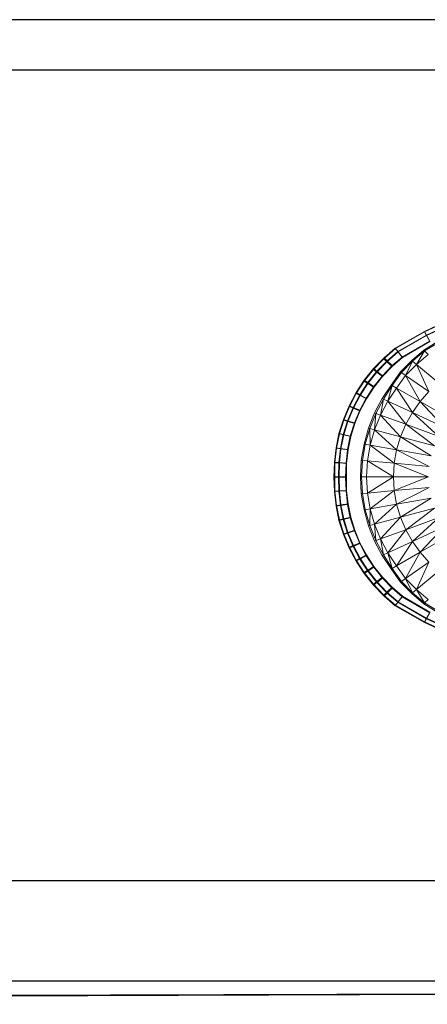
# Model space of a CAD drawing. Header units: metres. Extents: x 391.1 to 427.5, y 12.5 to 28.4.
# Tile 106 of 150: x 406.135 to 406.543, y 25.926 to 26.91. Entities that reach past the tile are written whole.
import ezdxf

# ---------------------------------------------------------------- set-up
doc = ezdxf.new("R2010")
doc.units = ezdxf.units.M
doc.layers.add('01_SUELOS', color=7, linetype='Continuous', lineweight=25, true_color=0x007f00)
for name, color, linetype, lineweight in [('A-DETL-____-MBND', 7, 'Continuous', 18), ('A-WALL-____-MCUT', 7, 'Continuous', 25), ('A-WALL-____-OTLN', 7, 'Continuous', 25)]:
    doc.layers.add(name, color=color, linetype=linetype, lineweight=lineweight)

# ---------------------------------------------------------------- blocks, each defined once
blk = doc.blocks.new('Family - Inodor PA-152140-03_CLI_AIGUA_P0A')
at = {"layer": 'A-DETL-____-MBND', "color": 253, "true_color": 0xaaaaaa}
for p, q in [((0.12055, 0.35938), (0.09041, 0.34544)), ((0.12055, 0.35938), (0.09041, 0.34544)), ((0.09042, 0.34489), (0.12022, 0.35872)), ((0.09042, 0.34489), (0.12022, 0.35872)), ((0.12232, 0.3555), (0.09254, 0.34172)), ((0.12232, 0.3555), (0.09254, 0.34172)), ((0.09255, 0.34118), (0.12198, 0.35484)), ((0.09255, 0.34118), (0.12198, 0.35484)), ((0.09041, 0.34544), (0.06135, 0.32867)), ((0.09041, 0.34544), (0.06135, 0.32867)), ((0.06155, 0.32822), (0.09042, 0.34489)), ((0.06155, 0.32822), (0.09042, 0.34489)), ((0.09041, 0.34544), (0.09254, 0.34172)), ((0.09254, 0.34172), (0.09041, 0.34544)), ((0.09042, 0.34489), (0.09255, 0.34118)), ((0.09255, 0.34118), (0.09042, 0.34489)), ((0.09254, 0.34172), (0.06401, 0.32527)), ((0.09254, 0.34172), (0.06401, 0.32527)), ((0.06423, 0.32483), (0.09255, 0.34118)), ((0.06423, 0.32483), (0.09255, 0.34118)), ((0.09599, 0.33571), (0.06832, 0.31975)), ((0.09599, 0.33571), (0.06832, 0.31975)), ((0.09601, 0.33517), (0.06857, 0.31933)), ((0.09601, 0.33517), (0.06857, 0.31933)), ((0.06857, 0.31933), (0.09601, 0.33517)), ((0.09601, 0.33517), (0.06857, 0.31933)), ((0.08977, 0.32667), (0.10326, 0.33489)), ((0.09254, 0.34172), (0.09599, 0.33571)), ((0.09599, 0.33571), (0.09254, 0.34172)), ((0.09255, 0.34118), (0.09601, 0.33517)), ((0.09601, 0.33517), (0.09255, 0.34118)), ((0.04983, 0.318), (0.06155, 0.32822)), ((0.04983, 0.318), (0.06155, 0.32822)), ((0.06135, 0.32867), (0.05007, 0.31904)), ((0.06135, 0.32867), (0.05007, 0.31904)), ((0.05299, 0.31502), (0.06423, 0.32483)), ((0.05299, 0.31502), (0.06423, 0.32483)), ((0.06401, 0.32527), (0.0532, 0.31603)), ((0.06401, 0.32527), (0.0532, 0.31603)), ((0.06135, 0.32867), (0.06401, 0.32527)), ((0.06401, 0.32527), (0.06135, 0.32867)), ((0.06155, 0.32822), (0.06423, 0.32483)), ((0.06423, 0.32483), (0.06155, 0.32822)), ((0.06401, 0.32527), (0.06832, 0.31975)), ((0.06832, 0.31975), (0.06401, 0.32527)), ((0.06423, 0.32483), (0.06857, 0.31933)), ((0.06857, 0.31933), (0.06423, 0.32483)), ((0.07772, 0.31638), (0.08977, 0.32667)), ((0.0906, 0.32583), (0.07863, 0.31562)), ((0.08242, 0.31244), (0.0906, 0.32583)), ((0.0906, 0.32583), (0.08977, 0.32667)), ((0.10402, 0.33399), (0.0906, 0.32583)), ((0.0941, 0.32233), (0.0906, 0.32583)), ((0.03955, 0.30725), (0.04983, 0.318)), ((0.03955, 0.30725), (0.04983, 0.318)), ((0.05007, 0.31904), (0.03963, 0.30823)), ((0.05007, 0.31904), (0.03963, 0.30823)), ((0.04298, 0.30455), (0.05299, 0.31502)), ((0.04298, 0.30455), (0.05299, 0.31502)), ((0.0532, 0.31603), (0.04304, 0.30551)), ((0.0532, 0.31603), (0.04304, 0.30551)), ((0.04983, 0.318), (0.05299, 0.31502)), ((0.05299, 0.31502), (0.04983, 0.318)), ((0.05007, 0.31904), (0.0532, 0.31603)), ((0.0532, 0.31603), (0.05007, 0.31904)), ((0.05299, 0.31502), (0.05809, 0.31019)), ((0.05809, 0.31019), (0.05299, 0.31502)), ((0.0532, 0.31603), (0.05827, 0.31117)), ((0.05827, 0.31117), (0.0532, 0.31603)), ((0.06857, 0.31933), (0.05809, 0.31019)), ((0.06857, 0.31933), (0.05809, 0.31019)), ((0.05809, 0.31019), (0.06857, 0.31933)), ((0.06857, 0.31933), (0.05809, 0.31019)), ((0.06832, 0.31975), (0.05827, 0.31117)), ((0.06832, 0.31975), (0.05827, 0.31117)), ((0.06652, 0.30494), (0.07772, 0.31638)), ((0.07863, 0.31562), (0.06749, 0.30427)), ((0.07154, 0.30143), (0.07863, 0.31562)), ((0.07863, 0.31562), (0.07772, 0.31638)), ((0.08242, 0.31244), (0.07863, 0.31562)), ((0.0941, 0.32233), (0.08242, 0.31244)), ((0.03963, 0.30823), (0.03028, 0.29658)), ((0.03963, 0.30823), (0.03028, 0.29658)), ((0.03034, 0.29566), (0.03955, 0.30725)), ((0.03034, 0.29566), (0.03955, 0.30725)), ((0.04304, 0.30551), (0.03394, 0.29417)), ((0.04304, 0.30551), (0.03394, 0.29417)), ((0.03955, 0.30725), (0.04298, 0.30455)), ((0.04298, 0.30455), (0.03955, 0.30725)), ((0.03963, 0.30823), (0.04304, 0.30551)), ((0.04304, 0.30551), (0.03963, 0.30823)), ((0.04304, 0.30551), (0.04857, 0.30112)), ((0.04857, 0.30112), (0.04304, 0.30551)), ((0.05809, 0.31019), (0.04853, 0.30018)), ((0.05809, 0.31019), (0.04853, 0.30018)), ((0.04853, 0.30018), (0.05809, 0.31019)), ((0.05809, 0.31019), (0.04853, 0.30018)), ((0.05827, 0.31117), (0.04857, 0.30112)), ((0.05827, 0.31117), (0.04857, 0.30112)), ((0.08242, 0.31244), (0.07154, 0.30143)), ((0.1041, 0.29424), (0.08242, 0.31244)), ((0.08242, 0.31244), (0.09472, 0.2852)), ((0.03028, 0.29658), (0.0221, 0.28418)), ((0.03028, 0.29658), (0.0221, 0.28418)), ((0.02228, 0.28332), (0.03034, 0.29566)), ((0.02228, 0.28332), (0.03034, 0.29566)), ((0.03028, 0.29658), (0.03394, 0.29417)), ((0.03394, 0.29417), (0.03028, 0.29658)), ((0.03034, 0.29566), (0.03401, 0.29326)), ((0.03401, 0.29326), (0.03034, 0.29566)), ((0.03401, 0.29326), (0.04298, 0.30455)), ((0.03401, 0.29326), (0.04298, 0.30455)), ((0.04857, 0.30112), (0.03987, 0.29028)), ((0.04857, 0.30112), (0.03987, 0.29028)), ((0.04853, 0.30018), (0.03995, 0.28939)), ((0.04853, 0.30018), (0.03995, 0.28939)), ((0.03995, 0.28939), (0.04853, 0.30018)), ((0.04853, 0.30018), (0.03995, 0.28939)), ((0.04298, 0.30455), (0.04853, 0.30018)), ((0.04853, 0.30018), (0.04298, 0.30455)), ((0.05734, 0.29181), (0.06652, 0.30494)), ((0.06749, 0.30427), (0.05837, 0.29122)), ((0.07154, 0.30143), (0.06265, 0.28875)), ((0.06749, 0.30427), (0.06652, 0.30494)), ((0.07154, 0.30143), (0.06749, 0.30427)), ((0.09472, 0.2852), (0.07154, 0.30143)), ((0.07154, 0.30143), (0.0861, 0.27521)), ((0.03394, 0.29417), (0.02597, 0.28209)), ((0.03394, 0.29417), (0.02597, 0.28209)), ((0.02616, 0.28125), (0.03401, 0.29326)), ((0.02616, 0.28125), (0.03401, 0.29326)), ((0.03987, 0.29028), (0.03224, 0.27872)), ((0.03987, 0.29028), (0.03224, 0.27872)), ((0.03995, 0.28939), (0.03245, 0.27791)), ((0.03995, 0.28939), (0.03245, 0.27791)), ((0.03245, 0.27791), (0.03995, 0.28939)), ((0.03995, 0.28939), (0.03245, 0.27791)), ((0.03394, 0.29417), (0.03987, 0.29028)), ((0.03987, 0.29028), (0.03394, 0.29417)), ((0.03401, 0.29326), (0.03995, 0.28939)), ((0.03995, 0.28939), (0.03401, 0.29326)), ((0.04836, 0.27833), (0.05734, 0.29181)), ((0.05837, 0.29122), (0.04943, 0.27783)), ((0.05392, 0.27574), (0.05837, 0.29122)), ((0.06265, 0.28875), (0.05392, 0.27574)), ((0.05837, 0.29122), (0.05734, 0.29181)), ((0.06265, 0.28875), (0.05837, 0.29122)), ((0.0861, 0.27521), (0.06265, 0.28875)), ((0.06265, 0.28875), (0.07843, 0.26431)), ((0.0221, 0.28418), (0.01513, 0.27111)), ((0.0221, 0.28418), (0.01513, 0.27111)), ((0.01542, 0.27034), (0.02228, 0.28332)), ((0.01542, 0.27034), (0.02228, 0.28332)), ((0.02597, 0.28209), (0.01919, 0.26938)), ((0.02597, 0.28209), (0.01919, 0.26938)), ((0.01948, 0.26861), (0.02616, 0.28125)), ((0.01948, 0.26861), (0.02616, 0.28125)), ((0.0221, 0.28418), (0.02597, 0.28209)), ((0.02597, 0.28209), (0.0221, 0.28418)), ((0.02228, 0.28332), (0.02616, 0.28125)), ((0.02616, 0.28125), (0.02228, 0.28332)), ((0.03224, 0.27872), (0.02575, 0.26656)), ((0.03224, 0.27872), (0.02575, 0.26656)), ((0.02597, 0.28209), (0.03224, 0.27872)), ((0.03224, 0.27872), (0.02597, 0.28209)), ((0.03245, 0.27791), (0.02606, 0.26582)), ((0.03245, 0.27791), (0.02606, 0.26582)), ((0.02606, 0.26582), (0.03245, 0.27791)), ((0.03245, 0.27791), (0.02606, 0.26582)), ((0.02616, 0.28125), (0.03245, 0.27791)), ((0.03245, 0.27791), (0.02616, 0.28125)), ((0.04072, 0.2639), (0.04836, 0.27833)), ((0.04943, 0.27783), (0.04183, 0.2635)), ((0.04648, 0.2618), (0.04943, 0.27783)), ((0.05392, 0.27574), (0.04648, 0.2618)), ((0.04943, 0.27783), (0.04836, 0.27833)), ((0.05392, 0.27574), (0.04943, 0.27783)), ((0.07843, 0.26431), (0.05392, 0.27574)), ((0.07185, 0.25257), (0.05392, 0.27574)), ((0.09472, 0.2852), (0.0861, 0.27521)), ((0.01513, 0.27111), (0.00944, 0.2575)), ((0.01513, 0.27111), (0.00944, 0.2575)), ((0.00983, 0.25682), (0.01542, 0.27034)), ((0.00983, 0.25682), (0.01542, 0.27034)), ((0.01919, 0.26938), (0.01365, 0.25612)), ((0.01919, 0.26938), (0.01365, 0.25612)), ((0.01404, 0.25545), (0.01948, 0.26861)), ((0.01404, 0.25545), (0.01948, 0.26861)), ((0.01513, 0.27111), (0.01919, 0.26938)), ((0.01919, 0.26938), (0.01513, 0.27111)), ((0.01542, 0.27034), (0.01948, 0.26861)), ((0.01948, 0.26861), (0.01542, 0.27034)), ((0.01919, 0.26938), (0.02575, 0.26656)), ((0.02575, 0.26656), (0.01919, 0.26938)), ((0.01948, 0.26861), (0.02606, 0.26582)), ((0.02606, 0.26582), (0.01948, 0.26861)), ((0.02575, 0.26656), (0.02046, 0.25389)), ((0.02575, 0.26656), (0.02046, 0.25389)), ((0.02606, 0.26582), (0.02086, 0.25324)), ((0.02606, 0.26582), (0.02086, 0.25324)), ((0.02086, 0.25324), (0.02606, 0.26582)), ((0.02606, 0.26582), (0.02086, 0.25324)), ((0.0861, 0.27521), (0.07843, 0.26431)), ((0.11674, 0.25752), (0.0861, 0.27521)), ((0.0861, 0.27521), (0.11043, 0.24938)), ((0.00944, 0.2575), (0.00508, 0.24346)), ((0.00944, 0.2575), (0.00508, 0.24346)), ((0.00555, 0.24287), (0.00983, 0.25682)), ((0.00555, 0.24287), (0.00983, 0.25682)), ((0.01365, 0.25612), (0.0094, 0.24244)), ((0.01365, 0.25612), (0.0094, 0.24244)), ((0.00944, 0.2575), (0.01365, 0.25612)), ((0.01365, 0.25612), (0.00944, 0.2575)), ((0.00983, 0.25682), (0.01404, 0.25545)), ((0.01404, 0.25545), (0.00983, 0.25682)), ((0.01365, 0.25612), (0.02046, 0.25389)), ((0.02046, 0.25389), (0.01365, 0.25612)), ((0.03458, 0.24866), (0.04072, 0.2639)), ((0.04183, 0.2635), (0.03573, 0.24836)), ((0.0405, 0.24708), (0.04183, 0.2635)), ((0.04648, 0.2618), (0.0405, 0.24708)), ((0.04183, 0.2635), (0.04072, 0.2639)), ((0.04648, 0.2618), (0.04183, 0.2635)), ((0.07185, 0.25257), (0.04648, 0.2618)), ((0.06653, 0.2401), (0.04648, 0.2618)), ((0.07843, 0.26431), (0.07185, 0.25257)), ((0.11043, 0.24938), (0.07843, 0.26431)), ((0.07843, 0.26431), (0.10496, 0.24052)), ((0.00987, 0.24187), (0.01404, 0.25545)), ((0.00987, 0.24187), (0.01404, 0.25545)), ((0.01404, 0.25545), (0.02086, 0.25324)), ((0.02086, 0.25324), (0.01404, 0.25545)), ((0.02046, 0.25389), (0.0164, 0.24081)), ((0.02046, 0.25389), (0.0164, 0.24081)), ((0.02086, 0.25324), (0.01687, 0.24026)), ((0.02086, 0.25324), (0.01687, 0.24026)), ((0.01687, 0.24026), (0.02086, 0.25324)), ((0.02086, 0.25324), (0.01687, 0.24026)), ((0.03007, 0.23279), (0.03458, 0.24866)), ((0.03573, 0.24836), (0.03124, 0.23259)), ((0.03573, 0.24836), (0.03458, 0.24866)), ((0.0405, 0.24708), (0.03573, 0.24836)), ((0.03611, 0.23173), (0.03573, 0.24836)), ((0.0405, 0.24708), (0.03611, 0.23173)), ((0.06653, 0.2401), (0.0405, 0.24708)), ((0.06262, 0.22705), (0.0405, 0.24708)), ((0.07185, 0.25257), (0.06653, 0.2401)), ((0.10496, 0.24052), (0.07185, 0.25257)), ((0.1005, 0.231), (0.07185, 0.25257)), ((0.00508, 0.24346), (0.00209, 0.22909)), ((0.00508, 0.24346), (0.00209, 0.22909)), ((0.00262, 0.22862), (0.00555, 0.24287)), ((0.00262, 0.22862), (0.00555, 0.24287)), ((0.00508, 0.24346), (0.0094, 0.24244)), ((0.0094, 0.24244), (0.00508, 0.24346)), ((0.00555, 0.24287), (0.00987, 0.24187)), ((0.00987, 0.24187), (0.00555, 0.24287)), ((0.0094, 0.24244), (0.00649, 0.22846)), ((0.0094, 0.24244), (0.00649, 0.22846)), ((0.00702, 0.22799), (0.00987, 0.24187)), ((0.00702, 0.22799), (0.00987, 0.24187)), ((0.0094, 0.24244), (0.0164, 0.24081)), ((0.0164, 0.24081), (0.0094, 0.24244)), ((0.00987, 0.24187), (0.01687, 0.24026)), ((0.01687, 0.24026), (0.00987, 0.24187)), ((0.0164, 0.24081), (0.01361, 0.22743)), ((0.0164, 0.24081), (0.01361, 0.22743)), ((0.01687, 0.24026), (0.01414, 0.22699)), ((0.01687, 0.24026), (0.01414, 0.22699)), ((0.01414, 0.22699), (0.01687, 0.24026)), ((0.01687, 0.24026), (0.01414, 0.22699)), ((0.06653, 0.2401), (0.06262, 0.22705)), ((0.1005, 0.231), (0.06653, 0.2401)), ((0.09718, 0.22096), (0.06653, 0.2401)), ((0.00209, 0.22909), (0.00049, 0.21462)), ((0.00209, 0.22909), (0.00049, 0.21462)), ((0.00105, 0.21417), (0.00262, 0.22862)), ((0.00105, 0.21417), (0.00262, 0.22862)), ((0.00209, 0.22909), (0.00649, 0.22846)), ((0.00649, 0.22846), (0.00209, 0.22909)), ((0.00262, 0.22862), (0.00702, 0.22799)), ((0.00702, 0.22799), (0.00262, 0.22862)), ((0.00649, 0.22846), (0.00493, 0.21434)), ((0.00649, 0.22846), (0.00493, 0.21434)), ((0.0055, 0.21393), (0.00702, 0.22799)), ((0.0055, 0.21393), (0.00702, 0.22799)), ((0.00649, 0.22846), (0.01361, 0.22743)), ((0.01361, 0.22743), (0.00649, 0.22846)), ((0.00702, 0.22799), (0.01414, 0.22699)), ((0.01414, 0.22699), (0.00702, 0.22799)), ((0.01361, 0.22743), (0.01211, 0.21387)), ((0.01361, 0.22743), (0.01211, 0.21387)), ((0.01414, 0.22699), (0.01269, 0.21354)), ((0.01414, 0.22699), (0.01269, 0.21354)), ((0.01269, 0.21354), (0.01414, 0.22699)), ((0.01414, 0.22699), (0.01269, 0.21354)), ((0.02732, 0.21647), (0.03007, 0.23279)), ((0.03124, 0.23259), (0.0285, 0.21636)), ((0.03124, 0.23259), (0.03007, 0.23279)), ((0.03611, 0.23173), (0.03124, 0.23259)), ((0.03611, 0.23173), (0.03343, 0.21593)), ((0.06262, 0.22705), (0.03611, 0.23173)), ((0.06022, 0.21359), (0.03611, 0.23173)), ((0.06262, 0.22705), (0.06022, 0.21359)), ((0.09718, 0.22096), (0.06262, 0.22705)), ((0.09514, 0.21053), (0.06262, 0.22705)), ((0.0264, 0.19991), (0.02732, 0.21647)), ((0.0285, 0.21636), (0.02732, 0.21647)), ((0.00049, 0.21462), (0, 0.19975)), ((0.00049, 0.21462), (0, 0.19975)), ((0.00049, 0.21462), (0.00493, 0.21434)), ((0.00493, 0.21434), (0.00049, 0.21462)), ((0.00088, 0.19999), (0.00105, 0.21417)), ((0.00088, 0.19999), (0.00105, 0.21417)), ((0.00105, 0.21417), (0.0055, 0.21393)), ((0.0055, 0.21393), (0.00105, 0.21417)), ((0.00493, 0.21434), (0.00445, 0.19976)), ((0.00493, 0.21434), (0.00445, 0.19976)), ((0.00493, 0.21434), (0.01211, 0.21387)), ((0.01211, 0.21387), (0.00493, 0.21434)), ((0.00533, 0.19999), (0.0055, 0.21393)), ((0.00533, 0.19999), (0.0055, 0.21393)), ((0.0055, 0.21393), (0.01269, 0.21354)), ((0.01269, 0.21354), (0.0055, 0.21393)), ((0.01211, 0.21387), (0.01165, 0.19976)), ((0.01211, 0.21387), (0.01165, 0.19976)), ((0.01269, 0.21354), (0.01253, 0.19999)), ((0.01269, 0.21354), (0.01253, 0.19999)), ((0.01253, 0.19999), (0.01269, 0.21354)), ((0.01269, 0.21354), (0.01253, 0.19999)), ((0.0285, 0.21636), (0.02758, 0.19991)), ((0.03343, 0.21593), (0.0285, 0.21636)), ((0.03343, 0.21593), (0.03253, 0.19991)), ((0.06022, 0.21359), (0.03343, 0.21593)), ((0.05941, 0.19991), (0.03343, 0.21593)), ((0.06022, 0.21359), (0.05941, 0.19991)), ((0.09514, 0.21053), (0.06022, 0.21359)), ((0.09445, 0.19991), (0.06022, 0.21359)), ((0, 0.19975), (0.00445, 0.19976)), ((0.00445, 0.19976), (0, 0.19975)), ((0, 0.19975), (0.00049, 0.18536)), ((0, 0.19975), (0.00049, 0.18536)), ((0.00105, 0.18582), (0.00088, 0.19999)), ((0.00088, 0.19999), (0.00533, 0.19999)), ((0.00105, 0.18582), (0.00088, 0.19999)), ((0.00533, 0.19999), (0.00088, 0.19999)), ((0.00445, 0.19976), (0.01165, 0.19976)), ((0.01165, 0.19976), (0.00445, 0.19976)), ((0.00445, 0.19976), (0.00493, 0.18565)), ((0.00445, 0.19976), (0.00493, 0.18565)), ((0.0055, 0.18606), (0.00533, 0.19999)), ((0.00533, 0.19999), (0.01253, 0.19999)), ((0.0055, 0.18606), (0.00533, 0.19999)), ((0.01253, 0.19999), (0.00533, 0.19999)), ((0.01165, 0.19976), (0.01211, 0.18611)), ((0.01165, 0.19976), (0.01211, 0.18611)), ((0.01253, 0.19999), (0.01269, 0.18645)), ((0.01253, 0.19999), (0.01269, 0.18645)), ((0.01269, 0.18645), (0.01253, 0.19999)), ((0.01253, 0.19999), (0.01269, 0.18645)), ((0.02758, 0.19991), (0.0264, 0.19991)), ((0.02732, 0.18336), (0.0264, 0.19991)), ((0.03253, 0.19991), (0.02758, 0.19991)), ((0.0285, 0.18347), (0.02758, 0.19991)), ((0.05941, 0.19991), (0.03253, 0.19991)), ((0.03343, 0.1839), (0.03253, 0.19991)), ((0.05941, 0.19991), (0.03343, 0.1839)), ((0.09445, 0.19991), (0.05941, 0.19991)), ((0.06022, 0.18624), (0.05941, 0.19991)), ((0.09445, 0.19991), (0.06022, 0.18624)), ((0.09514, 0.1893), (0.06022, 0.18624)), ((0.09514, 0.1893), (0.06262, 0.17278)), ((0.00049, 0.18536), (0.00493, 0.18565)), ((0.00493, 0.18565), (0.00049, 0.18536)), ((0.00049, 0.18536), (0.00209, 0.1709)), ((0.00049, 0.18536), (0.00209, 0.1709)), ((0.00105, 0.18582), (0.0055, 0.18606)), ((0.0055, 0.18606), (0.00105, 0.18582)), ((0.00262, 0.17137), (0.00105, 0.18582)), ((0.00262, 0.17137), (0.00105, 0.18582)), ((0.00493, 0.18565), (0.01211, 0.18611)), ((0.01211, 0.18611), (0.00493, 0.18565)), ((0.00493, 0.18565), (0.00649, 0.17153)), ((0.00493, 0.18565), (0.00649, 0.17153)), ((0.0055, 0.18606), (0.01269, 0.18645)), ((0.01269, 0.18645), (0.0055, 0.18606)), ((0.00702, 0.17199), (0.0055, 0.18606)), ((0.00702, 0.17199), (0.0055, 0.18606)), ((0.01211, 0.18611), (0.01361, 0.17255)), ((0.01211, 0.18611), (0.01361, 0.17255)), ((0.01269, 0.18645), (0.01414, 0.173)), ((0.01269, 0.18645), (0.01414, 0.173)), ((0.01414, 0.173), (0.01269, 0.18645)), ((0.01269, 0.18645), (0.01414, 0.173)), ((0.0285, 0.18347), (0.02732, 0.18336)), ((0.03007, 0.16704), (0.02732, 0.18336)), ((0.03343, 0.1839), (0.0285, 0.18347)), ((0.03124, 0.16724), (0.0285, 0.18347)), ((0.06022, 0.18624), (0.03343, 0.1839)), ((0.03611, 0.1681), (0.03343, 0.1839)), ((0.06022, 0.18624), (0.03611, 0.1681)), ((0.06262, 0.17278), (0.06022, 0.18624)), ((0.09718, 0.17887), (0.06262, 0.17278)), ((0.09718, 0.17887), (0.06653, 0.15973)), ((0.00209, 0.1709), (0.00649, 0.17153)), ((0.00649, 0.17153), (0.00209, 0.1709)), ((0.00209, 0.1709), (0.00508, 0.15653)), ((0.00209, 0.1709), (0.00508, 0.15653)), ((0.00262, 0.17137), (0.00702, 0.17199)), ((0.00702, 0.17199), (0.00262, 0.17137)), ((0.00555, 0.15711), (0.00262, 0.17137)), ((0.00555, 0.15711), (0.00262, 0.17137)), ((0.00649, 0.17153), (0.01361, 0.17255)), ((0.01361, 0.17255), (0.00649, 0.17153)), ((0.00649, 0.17153), (0.0094, 0.15754)), ((0.00649, 0.17153), (0.0094, 0.15754)), ((0.00702, 0.17199), (0.01414, 0.173)), ((0.01414, 0.173), (0.00702, 0.17199)), ((0.00987, 0.15811), (0.00702, 0.17199)), ((0.00987, 0.15811), (0.00702, 0.17199)), ((0.01361, 0.17255), (0.0164, 0.15918)), ((0.01361, 0.17255), (0.0164, 0.15918)), ((0.01414, 0.173), (0.01687, 0.15973)), ((0.01414, 0.173), (0.01687, 0.15973)), ((0.01687, 0.15973), (0.01414, 0.173)), ((0.01414, 0.173), (0.01687, 0.15973)), ((0.03611, 0.1681), (0.03124, 0.16724)), ((0.03611, 0.1681), (0.03573, 0.15147)), ((0.06262, 0.17278), (0.03611, 0.1681)), ((0.0405, 0.15275), (0.03611, 0.1681)), ((0.06262, 0.17278), (0.0405, 0.15275)), ((0.06653, 0.15973), (0.06262, 0.17278)), ((0.1005, 0.16883), (0.06653, 0.15973)), ((0.1005, 0.16883), (0.07185, 0.14726)), ((0.00508, 0.15653), (0.0094, 0.15754)), ((0.0094, 0.15754), (0.00508, 0.15653)), ((0.00555, 0.15711), (0.00987, 0.15811)), ((0.00987, 0.15811), (0.00555, 0.15711)), ((0.0094, 0.15754), (0.0164, 0.15918)), ((0.0164, 0.15918), (0.0094, 0.15754)), ((0.0094, 0.15754), (0.01365, 0.14386)), ((0.0094, 0.15754), (0.01365, 0.14386)), ((0.00987, 0.15811), (0.01687, 0.15973)), ((0.01687, 0.15973), (0.00987, 0.15811)), ((0.01404, 0.14454), (0.00987, 0.15811)), ((0.01404, 0.14454), (0.00987, 0.15811)), ((0.0164, 0.15918), (0.02046, 0.1461)), ((0.0164, 0.15918), (0.02046, 0.1461)), ((0.01687, 0.15973), (0.02086, 0.14675)), ((0.01687, 0.15973), (0.02086, 0.14675)), ((0.02086, 0.14675), (0.01687, 0.15973)), ((0.01687, 0.15973), (0.02086, 0.14675)), ((0.03124, 0.16724), (0.03007, 0.16704)), ((0.03458, 0.15117), (0.03007, 0.16704)), ((0.03573, 0.15147), (0.03124, 0.16724)), ((0.06653, 0.15973), (0.0405, 0.15275)), ((0.06653, 0.15973), (0.04648, 0.13803)), ((0.07185, 0.14726), (0.06653, 0.15973)), ((0.10496, 0.15931), (0.07185, 0.14726)), ((0.07843, 0.13552), (0.10496, 0.15931)), ((0.00508, 0.15653), (0.00944, 0.14248)), ((0.00508, 0.15653), (0.00944, 0.14248)), ((0.00983, 0.14317), (0.00555, 0.15711)), ((0.00983, 0.14317), (0.00555, 0.15711)), ((0.03573, 0.15147), (0.03458, 0.15117)), ((0.04072, 0.13593), (0.03458, 0.15117)), ((0.0405, 0.15275), (0.03573, 0.15147)), ((0.04183, 0.13633), (0.03573, 0.15147)), ((0.04648, 0.13803), (0.0405, 0.15275)), ((0.0405, 0.15275), (0.04183, 0.13633)), ((0.11043, 0.15045), (0.07843, 0.13552)), ((0.0861, 0.12462), (0.11043, 0.15045)), ((0.00944, 0.14248), (0.01365, 0.14386)), ((0.01365, 0.14386), (0.00944, 0.14248)), ((0.00944, 0.14248), (0.01513, 0.12887)), ((0.00944, 0.14248), (0.01513, 0.12887)), ((0.00983, 0.14317), (0.01404, 0.14454)), ((0.01404, 0.14454), (0.00983, 0.14317)), ((0.01542, 0.12965), (0.00983, 0.14317)), ((0.01542, 0.12965), (0.00983, 0.14317)), ((0.01365, 0.14386), (0.02046, 0.1461)), ((0.02046, 0.1461), (0.01365, 0.14386)), ((0.01365, 0.14386), (0.01919, 0.13061)), ((0.01365, 0.14386), (0.01919, 0.13061)), ((0.01404, 0.14454), (0.02086, 0.14675)), ((0.02086, 0.14675), (0.01404, 0.14454)), ((0.01948, 0.13137), (0.01404, 0.14454)), ((0.01948, 0.13137), (0.01404, 0.14454)), ((0.02046, 0.1461), (0.02575, 0.13342)), ((0.02046, 0.1461), (0.02575, 0.13342)), ((0.02086, 0.14675), (0.02606, 0.13416)), ((0.02086, 0.14675), (0.02606, 0.13416)), ((0.02606, 0.13416), (0.02086, 0.14675)), ((0.02086, 0.14675), (0.02606, 0.13416)), ((0.04648, 0.13803), (0.04183, 0.13633)), ((0.07185, 0.14726), (0.04648, 0.13803)), ((0.05392, 0.12409), (0.04648, 0.13803)), ((0.04648, 0.13803), (0.04943, 0.122)), ((0.07185, 0.14726), (0.05392, 0.12409)), ((0.07843, 0.13552), (0.07185, 0.14726)), ((0.11674, 0.14231), (0.0861, 0.12462)), ((0.01513, 0.12887), (0.01919, 0.13061)), ((0.01919, 0.13061), (0.01513, 0.12887)), ((0.01513, 0.12887), (0.0221, 0.11581)), ((0.01513, 0.12887), (0.0221, 0.11581)), ((0.01542, 0.12965), (0.01948, 0.13137)), ((0.01948, 0.13137), (0.01542, 0.12965)), ((0.02228, 0.11667), (0.01542, 0.12965)), ((0.02228, 0.11667), (0.01542, 0.12965)), ((0.01919, 0.13061), (0.02575, 0.13342)), ((0.02575, 0.13342), (0.01919, 0.13061)), ((0.01919, 0.13061), (0.02597, 0.11789)), ((0.01919, 0.13061), (0.02597, 0.11789)), ((0.01948, 0.13137), (0.02606, 0.13416)), ((0.02606, 0.13416), (0.01948, 0.13137)), ((0.02616, 0.11873), (0.01948, 0.13137)), ((0.02616, 0.11873), (0.01948, 0.13137)), ((0.02575, 0.13342), (0.03224, 0.12126)), ((0.02575, 0.13342), (0.03224, 0.12126)), ((0.02606, 0.13416), (0.03245, 0.12208)), ((0.02606, 0.13416), (0.03245, 0.12208)), ((0.03245, 0.12208), (0.02606, 0.13416)), ((0.02606, 0.13416), (0.03245, 0.12208)), ((0.04183, 0.13633), (0.04072, 0.13593)), ((0.04836, 0.1215), (0.04072, 0.13593)), ((0.04943, 0.122), (0.04183, 0.13633)), ((0.07843, 0.13552), (0.05392, 0.12409)), ((0.06265, 0.11108), (0.07843, 0.13552)), ((0.0861, 0.12462), (0.07843, 0.13552)), ((0.02228, 0.11667), (0.02616, 0.11873)), ((0.02616, 0.11873), (0.02228, 0.11667)), ((0.02597, 0.11789), (0.03224, 0.12126)), ((0.03224, 0.12126), (0.02597, 0.11789)), ((0.02616, 0.11873), (0.03245, 0.12208)), ((0.03245, 0.12208), (0.02616, 0.11873)), ((0.03401, 0.10672), (0.02616, 0.11873)), ((0.03401, 0.10672), (0.02616, 0.11873)), ((0.03224, 0.12126), (0.03987, 0.10971)), ((0.03224, 0.12126), (0.03987, 0.10971)), ((0.03245, 0.12208), (0.03995, 0.11059)), ((0.03245, 0.12208), (0.03995, 0.11059)), ((0.03995, 0.11059), (0.03245, 0.12208)), ((0.03245, 0.12208), (0.03995, 0.11059)), ((0.04943, 0.122), (0.04836, 0.1215)), ((0.05734, 0.10801), (0.04836, 0.1215)), ((0.05392, 0.12409), (0.04943, 0.122)), ((0.05837, 0.10861), (0.04943, 0.122)), ((0.06265, 0.11108), (0.05392, 0.12409)), ((0.05392, 0.12409), (0.05837, 0.10861)), ((0.0861, 0.12462), (0.06265, 0.11108)), ((0.07154, 0.0984), (0.0861, 0.12462)), ((0.09472, 0.11463), (0.0861, 0.12462)), ((0.0221, 0.11581), (0.02597, 0.11789)), ((0.02597, 0.11789), (0.0221, 0.11581)), ((0.0221, 0.11581), (0.03028, 0.1034)), ((0.0221, 0.11581), (0.03028, 0.1034)), ((0.03034, 0.10433), (0.02228, 0.11667)), ((0.03034, 0.10433), (0.02228, 0.11667)), ((0.02597, 0.11789), (0.03394, 0.10581)), ((0.02597, 0.11789), (0.03394, 0.10581)), ((0.03394, 0.10581), (0.03987, 0.10971)), ((0.03987, 0.10971), (0.03394, 0.10581)), ((0.03401, 0.10672), (0.03995, 0.11059)), ((0.03995, 0.11059), (0.03401, 0.10672)), ((0.03987, 0.10971), (0.04857, 0.09887)), ((0.03987, 0.10971), (0.04857, 0.09887)), ((0.03995, 0.11059), (0.04853, 0.0998)), ((0.03995, 0.11059), (0.04853, 0.0998)), ((0.04853, 0.0998), (0.03995, 0.11059)), ((0.03995, 0.11059), (0.04853, 0.0998)), ((0.05837, 0.10861), (0.05734, 0.10801)), ((0.06265, 0.11108), (0.05837, 0.10861)), ((0.06749, 0.09556), (0.05837, 0.10861)), ((0.07154, 0.0984), (0.06265, 0.11108)), ((0.09472, 0.11463), (0.07154, 0.0984)), ((0.08242, 0.08739), (0.09472, 0.11463)), ((0.03028, 0.1034), (0.03394, 0.10581)), ((0.03394, 0.10581), (0.03028, 0.1034)), ((0.03028, 0.1034), (0.03963, 0.09176)), ((0.03028, 0.1034), (0.03963, 0.09176)), ((0.03034, 0.10433), (0.03401, 0.10672)), ((0.03401, 0.10672), (0.03034, 0.10433)), ((0.03955, 0.09274), (0.03034, 0.10433)), ((0.03955, 0.09274), (0.03034, 0.10433)), ((0.03394, 0.10581), (0.04304, 0.09447)), ((0.03394, 0.10581), (0.04304, 0.09447)), ((0.04298, 0.09544), (0.03401, 0.10672)), ((0.04298, 0.09544), (0.03401, 0.10672)), ((0.04298, 0.09544), (0.04853, 0.0998)), ((0.04853, 0.0998), (0.04298, 0.09544)), ((0.04304, 0.09447), (0.04857, 0.09887)), ((0.04857, 0.09887), (0.04304, 0.09447)), ((0.04853, 0.0998), (0.05809, 0.08979)), ((0.04853, 0.0998), (0.05809, 0.08979)), ((0.05809, 0.08979), (0.04853, 0.0998)), ((0.04853, 0.0998), (0.05809, 0.08979)), ((0.04857, 0.09887), (0.05827, 0.08882)), ((0.04857, 0.09887), (0.05827, 0.08882)), ((0.06652, 0.09488), (0.05734, 0.10801)), ((0.07154, 0.0984), (0.06749, 0.09556)), ((0.08242, 0.08739), (0.07154, 0.0984)), ((0.07154, 0.0984), (0.07863, 0.08421)), ((0.1041, 0.10559), (0.08242, 0.08739)), ((0.03955, 0.09274), (0.04298, 0.09544)), ((0.04298, 0.09544), (0.03955, 0.09274)), ((0.04983, 0.08198), (0.03955, 0.09274)), ((0.04983, 0.08198), (0.03955, 0.09274)), ((0.03963, 0.09176), (0.04304, 0.09447)), ((0.04304, 0.09447), (0.03963, 0.09176)), ((0.03963, 0.09176), (0.05007, 0.08095)), ((0.03963, 0.09176), (0.05007, 0.08095)), ((0.05299, 0.08497), (0.04298, 0.09544)), ((0.05299, 0.08497), (0.04298, 0.09544)), ((0.04304, 0.09447), (0.0532, 0.08395)), ((0.04304, 0.09447), (0.0532, 0.08395)), ((0.05299, 0.08497), (0.05809, 0.08979)), ((0.05809, 0.08979), (0.05299, 0.08497)), ((0.0532, 0.08395), (0.05827, 0.08882)), ((0.05827, 0.08882), (0.0532, 0.08395)), ((0.05809, 0.08979), (0.06857, 0.08065)), ((0.05809, 0.08979), (0.06857, 0.08065)), ((0.06857, 0.08065), (0.05809, 0.08979)), ((0.05809, 0.08979), (0.06857, 0.08065)), ((0.05827, 0.08882), (0.06832, 0.08023)), ((0.05827, 0.08882), (0.06832, 0.08023)), ((0.06749, 0.09556), (0.06652, 0.09488)), ((0.07772, 0.08345), (0.06652, 0.09488)), ((0.07863, 0.08421), (0.06749, 0.09556)), ((0.04983, 0.08198), (0.05299, 0.08497)), ((0.05299, 0.08497), (0.04983, 0.08198)), ((0.06155, 0.07176), (0.04983, 0.08198)), ((0.06155, 0.07176), (0.04983, 0.08198)), ((0.05007, 0.08095), (0.0532, 0.08395)), ((0.0532, 0.08395), (0.05007, 0.08095)), ((0.05007, 0.08095), (0.06135, 0.07131)), ((0.05007, 0.08095), (0.06135, 0.07131)), ((0.06423, 0.07516), (0.05299, 0.08497)), ((0.06423, 0.07516), (0.05299, 0.08497)), ((0.0532, 0.08395), (0.06401, 0.07472)), ((0.0532, 0.08395), (0.06401, 0.07472)), ((0.06401, 0.07472), (0.06832, 0.08023)), ((0.06832, 0.08023), (0.06401, 0.07472)), ((0.06423, 0.07516), (0.06857, 0.08065)), ((0.06857, 0.08065), (0.06423, 0.07516)), ((0.06832, 0.08023), (0.09599, 0.06427)), ((0.06832, 0.08023), (0.09599, 0.06427)), ((0.06857, 0.08065), (0.09601, 0.06481)), ((0.06857, 0.08065), (0.09601, 0.06481)), ((0.09601, 0.06481), (0.06857, 0.08065)), ((0.06857, 0.08065), (0.09601, 0.06481)), ((0.07863, 0.08421), (0.07772, 0.08345)), ((0.08977, 0.07316), (0.07772, 0.08345)), ((0.08242, 0.08739), (0.07863, 0.08421)), ((0.0906, 0.074), (0.07863, 0.08421)), ((0.0941, 0.0775), (0.08242, 0.08739)), ((0.08242, 0.08739), (0.0906, 0.074)), ((0.06135, 0.07131), (0.06401, 0.07472)), ((0.06401, 0.07472), (0.06135, 0.07131)), ((0.06135, 0.07131), (0.09041, 0.05455)), ((0.06135, 0.07131), (0.09041, 0.05455)), ((0.06155, 0.07176), (0.06423, 0.07516)), ((0.06423, 0.07516), (0.06155, 0.07176)), ((0.09042, 0.05509), (0.06155, 0.07176)), ((0.09042, 0.05509), (0.06155, 0.07176)), ((0.06401, 0.07472), (0.09254, 0.05826)), ((0.06401, 0.07472), (0.09254, 0.05826)), ((0.09255, 0.05881), (0.06423, 0.07516)), ((0.09255, 0.05881), (0.06423, 0.07516)), ((0.0906, 0.074), (0.08977, 0.07316)), ((0.10326, 0.06494), (0.08977, 0.07316)), ((0.0941, 0.0775), (0.0906, 0.074)), ((0.10402, 0.06584), (0.0906, 0.074)), ((0.09254, 0.05826), (0.09599, 0.06427)), ((0.09599, 0.06427), (0.09254, 0.05826)), ((0.09255, 0.05881), (0.09601, 0.06481)), ((0.09601, 0.06481), (0.09255, 0.05881)), ((0.09041, 0.05455), (0.09254, 0.05826)), ((0.09254, 0.05826), (0.09041, 0.05455)), ((0.09041, 0.05455), (0.12055, 0.0406)), ((0.09041, 0.05455), (0.12055, 0.0406)), ((0.09042, 0.05509), (0.09255, 0.05881)), ((0.09255, 0.05881), (0.09042, 0.05509)), ((0.12022, 0.04126), (0.09042, 0.05509)), ((0.12022, 0.04126), (0.09042, 0.05509)), ((0.09254, 0.05826), (0.12232, 0.04449)), ((0.09254, 0.05826), (0.12232, 0.04449)), ((0.12198, 0.04515), (0.09255, 0.05881)), ((0.12198, 0.04515), (0.09255, 0.05881))]:
    blk.add_line(p, q, dxfattribs=at)
blk = doc.blocks.new('Family - Evans PA-152168-03_CLI_AIGUA_P0A')
at = {"layer": 'A-WALL-____-MCUT', "color": 253, "true_color": 0xaaaaaa}
for p, q in [((3.36015, 0.1), (0, 0.1)), ((0, 0), (3.36015, 0))]:
    blk.add_line(p, q, dxfattribs=at)
at = {"layer": 'A-WALL-____-OTLN', "color": 253, "true_color": 0xaaaaaa}
for p, q in [((3.36015, 0.1), (0, 0.1)), ((0, 0), (3.36015, 0))]:
    blk.add_line(p, q, dxfattribs=at)
at = {"layer": 'A-WALL-____-OTLN', "color": 253, "lineweight": 18, "true_color": 0xaaaaaa}
blk.add_line((0, 0), (3.36015, 0), dxfattribs=at)
blk = doc.blocks.new('Family - LONDR55-XX_ZZ-ARQ-CAA-M3D-Londres55-152321-03_CLI_AIGUA_P0A')
at = {"layer": '01_SUELOS', "color": 9, "true_color": 0xaad4aa}
blk.add_line((7.47084, 2.31546), (0, 2.29204), dxfattribs=at)
blk.add_line((7.47084, 2.31546), (0, 2.29204), dxfattribs=at)
blk.add_line((7.47084, 2.31546), (0, 2.29204), dxfattribs=at)
blk.add_line((7.47084, 2.31546), (0, 2.29204), dxfattribs=at)
blk = doc.blocks.new('Family - LONDR55-XX_ZZ-ARQ-CAA-M3D-Londres55-152374-03_CLI_AIGUA_P0A')
at = {"layer": '01_SUELOS', "color": 9, "true_color": 0xaad4aa}
for p, q in [((1.99819, 0), (9.46903, 0.02341)), ((9.46903, 0.02341), (1.99819, 0))]:
    blk.add_line(p, q, dxfattribs=at)
blk = doc.blocks.new('Family - Evans PA-152534-03_CLI_AIGUA_P0A')
at = {"layer": 'A-WALL-____-MCUT', "color": 253, "true_color": 0xaaaaaa}
for p, q in [((1.40362, 0.05), (0, 0.05)), ((0, 0), (1.40362, 0))]:
    blk.add_line(p, q, dxfattribs=at)
at = {"layer": 'A-WALL-____-OTLN', "color": 253, "true_color": 0xaaaaaa}
for p, q in [((1.40362, 0.05), (0, 0.05)), ((0, 0), (1.40362, 0))]:
    blk.add_line(p, q, dxfattribs=at)
at = {"layer": 'A-WALL-____-OTLN', "color": 253, "lineweight": 18, "true_color": 0xaaaaaa}
blk.add_line((0, 0), (1.40362, 0), dxfattribs=at)
blk = doc.blocks.new('LONDR55-XX_ZZ-ARQ-CAA-M3D-Londres55_ifc-1-03_CLI_AIGUA_P0A')
at = {"layer": '01_SUELOS', "color": 253, "lineweight": 18, "true_color": 0xaaaaaa}
for name, p in [('Family - LONDR55-XX_ZZ-ARQ-CAA-M3D-Londres55-152374-03_CLI_AIGUA_P0A', (401.35874, 25.92572)), ('Family - LONDR55-XX_ZZ-ARQ-CAA-M3D-Londres55-152321-03_CLI_AIGUA_P0A', (403.35693, 23.63368))]:
    blk.add_blockref(name, p, dxfattribs=at)
at = {"layer": 'A-DETL-____-MBND', "color": 253, "lineweight": 18, "true_color": 0xaaaaaa}
blk.add_blockref('Family - Inodor PA-152140-03_CLI_AIGUA_P0A', (406.44946, 26.25274), dxfattribs=at)
at = {"layer": 'A-WALL-____-OTLN', "color": 253, "lineweight": 18, "true_color": 0xaaaaaa}
for name, p in [('Family - Evans PA-152534-03_CLI_AIGUA_P0A', (405.77587, 26.85959)), ('Family - Evans PA-152168-03_CLI_AIGUA_P0A', (405.60693, 25.94914))]:
    blk.add_blockref(name, p, dxfattribs=at)

msp = doc.modelspace()

# ---------------------------------------------------------------- block references
at = {"lineweight": 5}
msp.add_blockref('LONDR55-XX_ZZ-ARQ-CAA-M3D-Londres55_ifc-1-03_CLI_AIGUA_P0A', (0, 0), dxfattribs=at)

doc.saveas('drawing.dxf')
